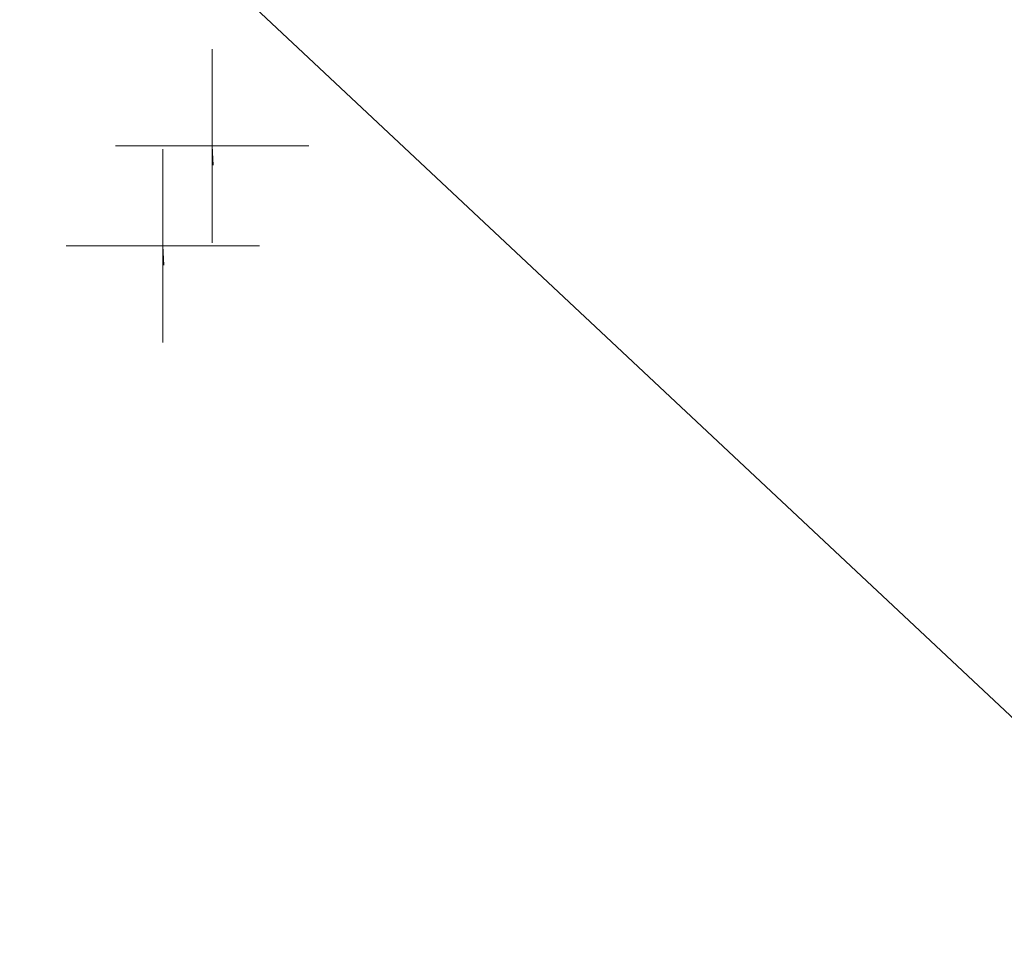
# Model space of a CAD drawing. Extents: x 413123 to 1465301, y 377724 to 504150.
# Tile 69 of 256: x 1463254.95 to 1463260.04, y 433275.88 to 433280.62. Entities that reach past the tile are written whole.
import ezdxf

# ---------------------------------------------------------------- set-up
doc = ezdxf.new("R2010")
doc.units = 0
doc.header["$MEASUREMENT"] = 0
doc.linetypes.add('DGN Style 1', pattern=[8.732639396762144, 0.01453018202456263, -8.71810921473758])
doc.linetypes.add('DGN Style 3', pattern=[20.34225483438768, 14.53018202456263, -5.812072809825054])
doc.layers.add('PV_X_Curb', color=120, linetype='DGN Style 1', lineweight=0)
doc.layers.add('PV_X_EOP', color=7, linetype='DGN Style 3', lineweight=0)
doc.layers.add('SV_Observation (Construction)', color=97, linetype='DGN Style 1', lineweight=0, transparency=0.9)
doc.layers.add('SV_X_Shot_Marker (Construction)', color=40, linetype='Continuous', lineweight=0, transparency=0.5)

# ---------------------------------------------------------------- blocks, each defined once
blk = doc.blocks.new('SVPT_2889')
at = {"layer": 'SV_X_Shot_Marker (Construction)', "transparency": 33554495}
for p, q in [((0, 0.02500000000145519), (0, -0.02499999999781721)), ((-0.02499999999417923, 3.637978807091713e-12), (0.02499999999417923, 3.637978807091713e-12))]:
    blk.add_line(p, q, dxfattribs=at)
blk.add_point((0, 3.637978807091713e-12), dxfattribs=at)
blk = doc.blocks.new('SVPT_2890')
at = {"layer": 'SV_X_Shot_Marker (Construction)', "transparency": 33554495}
for p, q in [((0, 0.02500000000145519), (0, -0.02499999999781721)), ((-0.02499999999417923, 0), (0.02499999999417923, 0))]:
    blk.add_line(p, q, dxfattribs=at)
blk.add_point((0, 0), dxfattribs=at)

msp = doc.modelspace()

# ---------------------------------------------------------------- linework, layer by layer
at = {"layer": 'PV_X_Curb'}
msp.add_polyline3d([(1463266.726884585, 433267.2752397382, 571.8978305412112), (1463267.344120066, 433268.6194861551, 572.440865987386), (1463266.753468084, 433272.5093469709, 572.5238508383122), (1463264.883701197, 433273.4681114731, 572.5452810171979), (1463261.678806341, 433274.8937065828, 572.5915646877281), (1463252.283989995, 433283.8324677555, 572.6124402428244), (1463251.094123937, 433289.7514442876, 572.6819381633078)], dxfattribs=at)
for points, knots in [([(1463034.114341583, 433358.5354235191, 570.967442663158), (1463034.382762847, 433357.8525596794, 570.9829174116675), (1463034.902669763, 433356.6746703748, 570.9791408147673), (1463036.322057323, 433354.5205973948, 570.6849760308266), (1463037.748960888, 433352.2020754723, 570.6878951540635), (1463040.018756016, 433349.1857511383, 570.9427811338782), (1463042.639031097, 433346.7780487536, 570.7955674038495), (1463044.970687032, 433345.5933757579, 570.8824061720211), (1463045.921303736, 433345.2188641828, 570.878208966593), (1463051.106075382, 433343.1762354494, 570.8553169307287), (1463056.290847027, 433341.1336067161, 570.8324248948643), (1463061.475618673, 433339.0909779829, 570.809532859), (1463062.018547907, 433338.9041474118, 570.7725412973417), (1463062.561477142, 433338.7173168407, 570.7355497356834), (1463063.104406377, 433338.5304862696, 570.6985581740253), (1463069.657625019, 433335.9461940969, 570.7210719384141), (1463076.21084366, 433333.3619019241, 570.7435857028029), (1463082.764062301, 433330.7776097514, 570.7660994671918), (1463087.246478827, 433329.0023655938, 570.8028168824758), (1463091.728895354, 433327.2271214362, 570.8395342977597), (1463096.211311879, 433325.4518772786, 570.8762517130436), (1463096.878442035, 433325.1897515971, 570.9638925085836), (1463097.545572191, 433324.9276259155, 571.0515333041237), (1463098.212702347, 433324.6655002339, 571.1391740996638), (1463104.831686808, 433322.094946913, 571.1640382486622), (1463111.45067127, 433319.524393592, 571.1889023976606), (1463118.069655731, 433316.953840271, 571.2137665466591), (1463125.957183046, 433313.9138789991, 571.1851535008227), (1463133.844710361, 433310.8739177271, 571.1565404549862), (1463141.732237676, 433307.8339564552, 571.1279274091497), (1463145.767175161, 433306.241790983, 571.1313455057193), (1463149.802112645, 433304.6496255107, 571.134763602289), (1463153.83705013, 433303.0574600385, 571.1381816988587), (1463154.355066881, 433302.8054079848, 571.0924572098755), (1463154.873083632, 433302.5533559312, 571.0467327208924), (1463155.391100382, 433302.3013038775, 571.0010082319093), (1463159.740180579, 433300.5574304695, 571.007755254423), (1463164.089260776, 433298.8135570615, 571.0145022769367), (1463168.438340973, 433297.0696836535, 571.0212492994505), (1463173.76020955, 433294.9893866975, 571.0517121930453), (1463179.082078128, 433292.9090897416, 571.0821750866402), (1463184.403946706, 433290.8287927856, 571.1126379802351), (1463184.927832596, 433290.6024130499, 571.183469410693), (1463185.451718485, 433290.3760333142, 571.254300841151), (1463185.975604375, 433290.1496535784, 571.3251322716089), (1463193.283059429, 433287.4009373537, 571.3274320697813), (1463200.590514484, 433284.6522211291, 571.3297318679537), (1463207.897969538, 433281.9035049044, 571.3320316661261), (1463214.611583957, 433279.3049910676, 571.3660593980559), (1463221.325198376, 433276.7064772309, 571.4000871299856), (1463228.038812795, 433274.1079633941, 571.4341148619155), (1463234.876881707, 433271.4003319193, 571.5030017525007), (1463241.714950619, 433268.6927004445, 571.5718886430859), (1463248.553019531, 433265.9850689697, 571.6407755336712), (1463252.53367608, 433264.4224603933, 571.6987979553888), (1463256.514332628, 433262.8598518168, 571.7568203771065), (1463260.494989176, 433261.2972432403, 571.8148427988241), (1463261.18962272, 433261.0748617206, 571.7422662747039), (1463261.884256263, 433260.8524802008, 571.6696897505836), (1463262.578889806, 433260.6300986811, 571.5971132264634), (1463267.974277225, 433258.4984942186, 571.5913249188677), (1463273.369664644, 433256.3668897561, 571.5855366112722), (1463278.765052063, 433254.2352852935, 571.5797483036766), (1463284.039124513, 433252.1341649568, 571.626583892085), (1463289.313196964, 433250.0330446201, 571.6734194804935), (1463294.587269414, 433247.9319242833, 571.7202550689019), (1463295.147837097, 433247.7325865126, 571.8045569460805), (1463295.70840478, 433247.533248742, 571.8888588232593), (1463296.268972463, 433247.3339109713, 571.9731607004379), (1463303.262539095, 433244.6091737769, 572.0038664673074), (1463310.256105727, 433241.8844365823, 572.034572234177), (1463317.249672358, 433239.1596993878, 572.0652780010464), (1463324.8255847, 433236.206749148, 572.1003223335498), (1463332.401497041, 433233.2537989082, 572.1353666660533), (1463339.977409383, 433230.3008486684, 572.1704109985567), (1463346.624217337, 433227.6724527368, 572.1699621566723), (1463353.271025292, 433225.044056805, 572.1695133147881), (1463359.917833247, 433222.4156608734, 572.1690644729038), (1463363.666535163, 433220.9685334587, 572.1740861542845), (1463367.415237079, 433219.521406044, 572.1791078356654), (1463371.163938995, 433218.0742786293, 572.1841295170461), (1463371.754596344, 433217.8301906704, 572.1047293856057), (1463372.345253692, 433217.5861027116, 572.0253292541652), (1463372.935911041, 433217.3420147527, 571.9459291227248), (1463380.338603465, 433214.4611246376, 571.9041823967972), (1463387.741295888, 433211.5802345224, 571.8624356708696), (1463395.143988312, 433208.6993444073, 571.8206889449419), (1463403.121855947, 433205.5721027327, 571.8539167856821), (1463411.099723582, 433202.4448610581, 571.8871446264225), (1463419.077591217, 433199.3176193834, 571.9203724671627), (1463419.407565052, 433199.1647159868, 571.9396248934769), (1463419.737538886, 433199.0118125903, 571.9588773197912), (1463420.067512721, 433198.8589091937, 571.9781297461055)], [0, 0, 0, 0, 0.004163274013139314, 0.007301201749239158, 0.0146979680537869, 0.01957460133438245, 0.02877745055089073, 0.03448275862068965, 0.03448275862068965, 0.03448275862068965, 0.06896551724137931, 0.06896551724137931, 0.06896551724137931, 0.1034482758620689, 0.1034482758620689, 0.1034482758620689, 0.1379310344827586, 0.1379310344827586, 0.1379310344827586, 0.1724137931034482, 0.1724137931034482, 0.1724137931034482, 0.2068965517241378, 0.2068965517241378, 0.2068965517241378, 0.2413793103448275, 0.2413793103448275, 0.2413793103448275, 0.2758620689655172, 0.2758620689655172, 0.2758620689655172, 0.3103448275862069, 0.3103448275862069, 0.3103448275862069, 0.3448275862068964, 0.3448275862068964, 0.3448275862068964, 0.3793103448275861, 0.3793103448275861, 0.3793103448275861, 0.4137931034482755, 0.4137931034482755, 0.4137931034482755, 0.4482758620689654, 0.4482758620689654, 0.4482758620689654, 0.4827586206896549, 0.4827586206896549, 0.4827586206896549, 0.5172413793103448, 0.5172413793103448, 0.5172413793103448, 0.5517241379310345, 0.5517241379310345, 0.5517241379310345, 0.5862068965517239, 0.5862068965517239, 0.5862068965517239, 0.6206896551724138, 0.6206896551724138, 0.6206896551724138, 0.6551724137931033, 0.6551724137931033, 0.6551724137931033, 0.6896551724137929, 0.6896551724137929, 0.6896551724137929, 0.7241379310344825, 0.7241379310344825, 0.7241379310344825, 0.7586206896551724, 0.7586206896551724, 0.7586206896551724, 0.7931034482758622, 0.7931034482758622, 0.7931034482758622, 0.8275862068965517, 0.8275862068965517, 0.8275862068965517, 0.8620689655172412, 0.8620689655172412, 0.8620689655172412, 0.8965517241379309, 0.8965517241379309, 0.8965517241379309, 0.9310344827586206, 0.9310344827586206, 0.9310344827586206, 0.9655172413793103, 0.9655172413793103, 0.9655172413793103, 1, 1, 1, 1]), ([(1463694.730807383, 433042.1012902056, 573.2000085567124), (1463688.122071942, 433044.6665198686, 573.2117681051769), (1463681.5133365, 433047.2317495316, 573.2235276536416), (1463674.904601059, 433049.7969791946, 573.2352872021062), (1463669.906627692, 433051.7384291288, 573.2422034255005), (1463664.908654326, 433053.679879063, 573.249119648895), (1463659.910680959, 433055.6213289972, 573.2560358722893), (1463659.31440991, 433055.8530469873, 573.3282538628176), (1463658.718138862, 433056.0847649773, 573.400471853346), (1463658.121867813, 433056.3164829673, 573.4726898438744), (1463656.811811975, 433056.8455353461, 573.4691755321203), (1463655.501756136, 433057.3745877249, 573.4656612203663), (1463654.191700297, 433057.9036401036, 573.4621469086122), (1463647.078403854, 433060.7016199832, 573.4311409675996), (1463639.965107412, 433063.4995998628, 573.4001350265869), (1463632.851810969, 433066.2975797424, 573.3691290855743), (1463626.603526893, 433068.7760307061, 573.3262890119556), (1463620.355242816, 433071.25448167, 573.2834489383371), (1463614.10695874, 433073.7329326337, 573.2406088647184), (1463606.821724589, 433076.5483492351, 573.1778320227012), (1463599.536490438, 433079.3637658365, 573.1150551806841), (1463592.251256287, 433082.1791824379, 573.052278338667), (1463585.048675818, 433085.0513616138, 572.9767093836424), (1463577.846095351, 433087.9235407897, 572.901140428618), (1463570.643514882, 433090.7957199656, 572.8255714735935), (1463568.520856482, 433091.6009161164, 572.8136526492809), (1463566.398198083, 433092.4061122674, 572.8017338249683), (1463564.275539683, 433093.2113084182, 572.7898150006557), (1463563.658286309, 433093.4932407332, 572.723361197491), (1463563.041032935, 433093.7751730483, 572.6569073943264), (1463562.423779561, 433094.0571053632, 572.5904535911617), (1463557.897842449, 433095.8076798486, 572.5495712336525), (1463553.371905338, 433097.5582543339, 572.5086888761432), (1463548.845968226, 433099.3088288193, 572.4678065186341), (1463541.746736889, 433102.0973839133, 572.4116307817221), (1463534.647505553, 433104.8859390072, 572.3554550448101), (1463527.548274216, 433107.6744941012, 572.2992793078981), (1463527.099574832, 433107.8541490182, 572.3819727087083), (1463526.650875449, 433108.0338039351, 572.4646661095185), (1463526.202176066, 433108.2134588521, 572.5473595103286), (1463518.442801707, 433111.2934591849, 572.5872886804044), (1463510.683427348, 433114.3734595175, 572.6272178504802), (1463502.924052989, 433117.4534598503, 572.6671470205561), (1463495.101662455, 433120.5759616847, 572.6180249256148), (1463487.279271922, 433123.6984635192, 572.5689028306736), (1463479.456881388, 433126.8209653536, 572.5197807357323), (1463474.540841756, 433128.7396558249, 572.5305568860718), (1463469.624802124, 433130.6583462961, 572.5413330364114), (1463464.708762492, 433132.5770367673, 572.5521091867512), (1463464.15178183, 433132.7738995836, 572.4839343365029), (1463463.594801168, 433132.9707623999, 572.4157594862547), (1463463.037820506, 433133.1676252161, 572.3475846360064), (1463455.395093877, 433136.1460172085, 572.2965798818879), (1463447.752367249, 433139.1244092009, 572.2455751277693), (1463440.10964062, 433142.1028011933, 572.1945703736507), (1463439.463345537, 433142.3911085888, 572.2249332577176), (1463438.817050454, 433142.6794159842, 572.2552961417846), (1463438.170755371, 433142.9677233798, 572.2856590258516), (1463431.589276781, 433145.5431962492, 572.3185177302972), (1463425.007798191, 433148.1186691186, 572.351376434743), (1463418.4263196, 433150.6941419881, 572.3842351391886), (1463413.565512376, 433152.6091060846, 572.3506952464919), (1463408.704705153, 433154.5240701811, 572.3171553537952), (1463403.843897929, 433156.4390342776, 572.2836154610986), (1463402.295983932, 433157.0721267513, 572.2966227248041), (1463400.748069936, 433157.7052192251, 572.3096299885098), (1463399.20015594, 433158.3383116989, 572.3226372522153), (1463398.571326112, 433158.6030358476, 572.2531442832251), (1463397.942496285, 433158.8677599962, 572.1836513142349), (1463397.313666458, 433159.1324841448, 572.1141583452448), (1463389.499427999, 433162.1494767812, 572.1431257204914), (1463381.68518954, 433165.1664694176, 572.172093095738), (1463373.87095108, 433168.1834620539, 572.2010604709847), (1463373.202610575, 433168.4242856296, 572.2485422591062), (1463372.53427007, 433168.6651092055, 572.2960240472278), (1463371.865929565, 433168.9059327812, 572.3435058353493), (1463366.852918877, 433170.8940812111, 572.309207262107), (1463361.839908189, 433172.882229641, 572.2749086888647), (1463356.826897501, 433174.8703780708, 572.2406101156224), (1463350.263613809, 433177.4130764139, 572.2105829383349), (1463343.700330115, 433179.955774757, 572.1805557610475), (1463337.137046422, 433182.4984731, 572.1505285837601), (1463332.732110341, 433184.1753668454, 572.1399057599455), (1463328.327174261, 433185.8522605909, 572.129282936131), (1463323.922238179, 433187.5291543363, 572.1186601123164), (1463323.550514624, 433187.6736224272, 572.0672464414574), (1463323.17879107, 433187.8180905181, 572.0158327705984), (1463322.807067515, 433187.9625586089, 571.9644190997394), (1463314.242457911, 433191.4677850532, 571.9189611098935), (1463305.677848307, 433194.9730114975, 571.8735031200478), (1463297.113238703, 433198.4782379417, 571.8280451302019), (1463296.447798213, 433198.6498683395, 571.8729159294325), (1463295.782357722, 433198.8214987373, 571.917786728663), (1463295.116917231, 433198.9931291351, 571.9626575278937), (1463288.43623397, 433201.6173953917, 571.9595616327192), (1463281.755550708, 433204.2416616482, 571.9564657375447), (1463275.074867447, 433206.8659279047, 571.9533698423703), (1463270.698621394, 433208.5836220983, 571.955071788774), (1463266.322375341, 433210.3013162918, 571.9567737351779), (1463261.946129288, 433212.0190104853, 571.9584756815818), (1463261.255964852, 433212.2907585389, 571.8814296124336), (1463260.565800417, 433212.5625065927, 571.8043835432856), (1463259.875635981, 433212.8342546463, 571.7273374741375), (1463253.221984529, 433215.4661261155, 571.684237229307), (1463246.568333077, 433218.0979975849, 571.6411369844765), (1463239.914681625, 433220.7298690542, 571.5980367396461), (1463232.697418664, 433223.5591135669, 571.584901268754), (1463225.480155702, 433226.3883580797, 571.5717657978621), (1463218.262892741, 433229.2176025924, 571.5586303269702), (1463212.689928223, 433231.3845503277, 571.501804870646), (1463207.116963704, 433233.5514980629, 571.4449794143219), (1463201.543999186, 433235.7184457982, 571.3881539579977), (1463197.702392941, 433237.2969398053, 571.3824755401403), (1463193.860786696, 433238.8754338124, 571.376797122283), (1463190.01918045, 433240.4539278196, 571.3711187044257), (1463189.420555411, 433240.6641899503, 571.4587546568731), (1463188.821930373, 433240.874452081, 571.5463906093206), (1463188.223305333, 433241.0847142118, 571.6340265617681), (1463185.054584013, 433242.3131517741, 571.6250500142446), (1463181.885862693, 433243.5415893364, 571.6160734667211), (1463178.717141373, 433244.7700268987, 571.6070969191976), (1463171.181422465, 433247.7347391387, 571.5342143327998), (1463163.645703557, 433250.6994513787, 571.4613317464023), (1463156.10998465, 433253.6641636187, 571.3884491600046), (1463148.761307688, 433256.5197229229, 571.322577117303), (1463141.412630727, 433259.3752822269, 571.2567050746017), (1463134.063953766, 433262.2308415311, 571.1908330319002), (1463126.984343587, 433264.9936274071, 571.2120531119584), (1463119.904733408, 433267.756413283, 571.2332731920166), (1463112.82512323, 433270.519199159, 571.2544932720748), (1463106.948373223, 433272.8554993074, 571.272380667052), (1463101.071623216, 433275.1917994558, 571.290268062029), (1463095.19487321, 433277.5280996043, 571.3081554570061), (1463087.382378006, 433280.5556578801, 571.2445784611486), (1463079.569882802, 433283.583216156, 571.1810014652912), (1463071.757387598, 433286.6107744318, 571.1174244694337), (1463067.011834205, 433288.4980060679, 571.0790224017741), (1463062.266280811, 433290.385237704, 571.0406203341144), (1463057.520727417, 433292.27246934, 571.0022182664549), (1463052.596696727, 433294.1302708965, 570.9741905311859), (1463047.672666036, 433295.988072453, 570.946162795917), (1463042.748635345, 433297.8458740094, 570.9181350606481), (1463040.996474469, 433298.028892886, 570.6600759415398), (1463037.884741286, 433298.0614564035, 570.3732611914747), (1463033.533792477, 433297.4811137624, 570.213053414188), (1463028.578927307, 433295.8351240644, 570.8846791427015), (1463025.750437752, 433293.3300609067, 570.5443428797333), (1463024.222435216, 433291.00068514, 570.5092220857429), (1463023.412434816, 433289.7658735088, 570.490604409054), (1463022.602434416, 433288.5310618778, 570.4719867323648), (1463021.792434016, 433287.2962502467, 570.4533690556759), (1463021.001432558, 433285.3732457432, 570.5012869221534), (1463020.2104311, 433283.4502412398, 570.549204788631), (1463019.419429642, 433281.5272367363, 570.5971226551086), (1463018.531487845, 433279.3825151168, 570.6481372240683), (1463017.643546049, 433277.2377934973, 570.6991517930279), (1463016.755604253, 433275.0930718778, 570.7501663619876), (1463014.741467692, 433270.0950215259, 570.9656913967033), (1463012.727331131, 433265.096971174, 571.181216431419), (1463010.71319457, 433260.0989208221, 571.3967414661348)], [0, 0, 0, 0, 0.01923076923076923, 0.01923076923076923, 0.01923076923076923, 0.03846153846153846, 0.03846153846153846, 0.03846153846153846, 0.05769230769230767, 0.05769230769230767, 0.05769230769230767, 0.07692307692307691, 0.07692307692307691, 0.07692307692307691, 0.09615384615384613, 0.09615384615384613, 0.09615384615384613, 0.1153846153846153, 0.1153846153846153, 0.1153846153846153, 0.1346153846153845, 0.1346153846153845, 0.1346153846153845, 0.1538461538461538, 0.1538461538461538, 0.1538461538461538, 0.1730769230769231, 0.1730769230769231, 0.1730769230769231, 0.1923076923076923, 0.1923076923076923, 0.1923076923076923, 0.2115384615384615, 0.2115384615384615, 0.2115384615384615, 0.2307692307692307, 0.2307692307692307, 0.2307692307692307, 0.25, 0.25, 0.25, 0.269230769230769, 0.269230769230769, 0.269230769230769, 0.2884615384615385, 0.2884615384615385, 0.2884615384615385, 0.3076923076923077, 0.3076923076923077, 0.3076923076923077, 0.3269230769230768, 0.3269230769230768, 0.3269230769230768, 0.3461538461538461, 0.3461538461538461, 0.3461538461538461, 0.3653846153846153, 0.3653846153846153, 0.3653846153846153, 0.3846153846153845, 0.3846153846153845, 0.3846153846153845, 0.4038461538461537, 0.4038461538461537, 0.4038461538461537, 0.423076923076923, 0.423076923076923, 0.423076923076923, 0.4423076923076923, 0.4423076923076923, 0.4423076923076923, 0.4615384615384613, 0.4615384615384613, 0.4615384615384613, 0.4807692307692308, 0.4807692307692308, 0.4807692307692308, 0.5, 0.5, 0.5, 0.5192307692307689, 0.5192307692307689, 0.5192307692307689, 0.538461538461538, 0.538461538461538, 0.538461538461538, 0.5576923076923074, 0.5576923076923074, 0.5576923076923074, 0.576923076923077, 0.576923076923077, 0.576923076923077, 0.5961538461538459, 0.5961538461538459, 0.5961538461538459, 0.6153846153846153, 0.6153846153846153, 0.6153846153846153, 0.6346153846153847, 0.6346153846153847, 0.6346153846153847, 0.6538461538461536, 0.6538461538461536, 0.6538461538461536, 0.673076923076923, 0.673076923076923, 0.673076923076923, 0.6923076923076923, 0.6923076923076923, 0.6923076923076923, 0.7115384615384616, 0.7115384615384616, 0.7115384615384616, 0.7307692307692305, 0.7307692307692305, 0.7307692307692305, 0.7499999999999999, 0.7499999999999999, 0.7499999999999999, 0.7692307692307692, 0.7692307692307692, 0.7692307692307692, 0.7884615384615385, 0.7884615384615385, 0.7884615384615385, 0.8076923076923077, 0.8076923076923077, 0.8076923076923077, 0.826923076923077, 0.826923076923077, 0.826923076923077, 0.846153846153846, 0.846153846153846, 0.846153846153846, 0.8653846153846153, 0.8653846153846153, 0.8653846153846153, 0.8846153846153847, 0.8846153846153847, 0.8846153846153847, 0.9038461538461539, 0.9038461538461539, 0.9038461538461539, 0.9087225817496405, 0.9125585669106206, 0.9159702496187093, 0.9230769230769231, 0.9230769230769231, 0.9230769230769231, 0.9423076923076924, 0.9423076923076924, 0.9423076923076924, 0.9615384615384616, 0.9615384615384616, 0.9615384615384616, 0.9807692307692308, 0.9807692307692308, 0.9807692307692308, 1, 1, 1, 1])]:
    msp.add_open_spline(points, degree=3, knots=knots, dxfattribs=at)
at = {"layer": 'PV_X_EOP'}
msp.add_polyline3d([(1463267.184739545, 433267.0946262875, 571.9456007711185), (1463267.947127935, 433268.3163482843, 571.9664801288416), (1463267.047722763, 433272.8551402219, 572.086925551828), (1463265.22897201, 433274.0529607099, 572.0477972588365), (1463261.780635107, 433275.4163905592, 572.1107537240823), (1463252.830632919, 433283.8038564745, 572.0475665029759), (1463251.647050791, 433289.8180976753, 572.1931575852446)], dxfattribs=at)
for points, knots in [([(1463033.539703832, 433358.668730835, 570.9312826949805), (1463033.78085339, 433357.7791180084, 570.9319642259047), (1463034.311810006, 433356.414696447, 570.9129230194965), (1463035.936664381, 433354.210215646, 570.7574772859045), (1463037.392149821, 433351.9520015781, 570.7191112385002), (1463039.598433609, 433348.7987445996, 570.7996873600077), (1463042.441302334, 433346.5539274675, 570.6747714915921), (1463044.712350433, 433345.0075174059, 570.6881225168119), (1463045.691659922, 433344.6760572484, 570.6008205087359), (1463046.330306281, 433344.4598990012, 570.5438874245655), (1463046.96895264, 433344.243740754, 570.486954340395), (1463047.607598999, 433344.0275825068, 570.4300212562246), (1463047.46569072, 433343.5095853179, 570.4737916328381), (1463047.32378244, 433342.9915881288, 570.5175620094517), (1463047.181874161, 433342.4735909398, 570.5613323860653), (1463047.962688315, 433342.1715041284, 570.5523071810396), (1463048.74350247, 433341.8694173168, 570.5432819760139), (1463049.524316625, 433341.5673305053, 570.5342567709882), (1463049.723445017, 433342.0454324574, 570.5031497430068), (1463049.92257341, 433342.5235344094, 570.4720427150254), (1463050.121701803, 433343.0016363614, 570.4409356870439), (1463054.363252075, 433341.3299102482, 570.4898514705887), (1463058.604802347, 433339.658184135, 570.5387672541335), (1463062.84635262, 433337.9864580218, 570.5876830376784), (1463069.380437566, 433335.4247592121, 570.6248076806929), (1463075.914522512, 433332.8630604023, 570.6619323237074), (1463082.448607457, 433330.3013615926, 570.699056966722), (1463087.637972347, 433328.22388055, 570.7205322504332), (1463092.827337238, 433326.1463995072, 570.7420075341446), (1463098.016702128, 433324.0689184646, 570.7634828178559), (1463104.657268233, 433321.5116641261, 570.769767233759), (1463111.297834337, 433318.9544097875, 570.7760516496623), (1463117.938400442, 433316.3971554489, 570.7823360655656), (1463125.924840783, 433313.2674390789, 570.73748834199), (1463133.911281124, 433310.1377227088, 570.6926406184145), (1463141.897721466, 433307.0080063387, 570.647792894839), (1463141.717745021, 433306.5125578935, 570.6799613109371), (1463141.537768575, 433306.0171094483, 570.7121297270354), (1463141.35779213, 433305.5216610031, 570.7442981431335), (1463142.229950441, 433305.2201381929, 570.7485050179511), (1463143.102108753, 433304.9186153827, 570.7527118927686), (1463143.974267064, 433304.6170925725, 570.7569187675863), (1463144.185348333, 433305.0788176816, 570.735481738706), (1463144.396429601, 433305.5405427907, 570.7140447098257), (1463144.607510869, 433306.0022678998, 570.6926076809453), (1463147.58473388, 433304.8543661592, 570.7341019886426), (1463150.56195689, 433303.7064644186, 570.7755962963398), (1463153.539179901, 433302.558562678, 570.817090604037), (1463158.44037952, 433300.5705139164, 570.826934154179), (1463163.341579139, 433298.5824651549, 570.8367777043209), (1463168.242778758, 433296.5944163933, 570.8466212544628), (1463174.091388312, 433294.2251577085, 570.8787504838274), (1463179.939997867, 433291.8558990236, 570.9108797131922), (1463185.788607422, 433289.4866403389, 570.9430089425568), (1463193.090936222, 433286.8080451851, 571.0096381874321), (1463200.393265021, 433284.1294500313, 571.0762674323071), (1463207.695593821, 433281.4508548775, 571.1428966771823), (1463214.34865388, 433278.828976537, 571.1804566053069), (1463221.001713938, 433276.2070981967, 571.2180165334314), (1463227.654773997, 433273.5852198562, 571.2555764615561), (1463234.593717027, 433270.8614597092, 571.311327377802), (1463241.532660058, 433268.1376995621, 571.3670782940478), (1463248.471603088, 433265.413939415, 571.4228292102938), (1463251.006317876, 433264.4249023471, 571.4376305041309), (1463253.541032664, 433263.4358652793, 571.452431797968), (1463256.075747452, 433262.4468282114, 571.4672330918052), (1463255.94008792, 433261.9072334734, 571.4705339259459), (1463255.804428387, 433261.3676387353, 571.4738347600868), (1463255.668768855, 433260.8280439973, 571.4771355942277), (1463256.445551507, 433260.5848901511, 571.4871075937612), (1463257.222334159, 433260.3417363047, 571.4970795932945), (1463257.999116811, 433260.0985824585, 571.507051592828), (1463258.226294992, 433260.5106164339, 571.4958264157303), (1463258.453473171, 433260.9226504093, 571.4846012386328), (1463258.680651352, 433261.3346843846, 571.4733760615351), (1463259.925804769, 433260.8493021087, 571.4829525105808), (1463261.170958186, 433260.3639198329, 571.4925289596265), (1463262.416111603, 433259.878537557, 571.5021054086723), (1463267.791649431, 433257.7869022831, 571.5241727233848), (1463273.167187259, 433255.6952670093, 571.5462400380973), (1463278.542725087, 433253.6036317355, 571.5683073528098), (1463284.352399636, 433251.3217999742, 571.5814787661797), (1463290.162074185, 433249.039968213, 571.5946501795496), (1463295.971748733, 433246.7581364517, 571.6078215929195), (1463302.949122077, 433244.0521724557, 571.6351321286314), (1463309.926495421, 433241.3462084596, 571.6624426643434), (1463316.903868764, 433238.6402444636, 571.6897532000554), (1463324.563747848, 433235.6405621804, 571.7285381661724), (1463332.223626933, 433232.6408798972, 571.7673231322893), (1463339.883506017, 433229.641197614, 571.8061080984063), (1463346.449952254, 433227.0690864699, 571.8205958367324), (1463353.01639849, 433224.4969753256, 571.8350835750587), (1463359.582844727, 433221.9248641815, 571.8495713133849), (1463363.961849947, 433220.2403229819, 571.8408310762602), (1463368.340855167, 433218.5557817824, 571.8320908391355), (1463372.719860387, 433216.8712405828, 571.8233506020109), (1463380.126525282, 433213.9587859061, 571.7905530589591), (1463387.533190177, 433211.0463312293, 571.7577555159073), (1463394.939855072, 433208.1338765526, 571.7249579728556), (1463402.425974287, 433205.1637758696, 571.7534560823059), (1463409.912093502, 433202.1936751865, 571.7819541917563), (1463417.398212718, 433199.2235745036, 571.8104523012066), (1463417.229394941, 433198.7682275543, 571.8194733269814), (1463417.060577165, 433198.3128806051, 571.8284943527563), (1463416.891759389, 433197.8575336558, 571.8375153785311), (1463417.692446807, 433197.4966240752, 571.8487103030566), (1463418.493134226, 433197.1357144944, 571.859905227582), (1463419.293821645, 433196.7748049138, 571.8711001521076), (1463419.475032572, 433197.247288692, 571.8477905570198), (1463419.6562435, 433197.7197724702, 571.8244809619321), (1463419.837454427, 433198.1922562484, 571.8011713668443), (1463419.83781155, 433198.2226624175, 571.7953862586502), (1463419.838168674, 433198.2530685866, 571.789601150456), (1463419.838525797, 433198.2834747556, 571.7838160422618)], [0, 0, 0, 0, 0.003968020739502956, 0.006425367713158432, 0.01199892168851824, 0.01581541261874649, 0.02326256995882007, 0.02777777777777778, 0.02777777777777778, 0.02777777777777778, 0.05555555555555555, 0.05555555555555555, 0.05555555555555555, 0.08333333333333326, 0.08333333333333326, 0.08333333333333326, 0.1111111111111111, 0.1111111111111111, 0.1111111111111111, 0.1388888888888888, 0.1388888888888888, 0.1388888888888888, 0.1666666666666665, 0.1666666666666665, 0.1666666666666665, 0.1944444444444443, 0.1944444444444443, 0.1944444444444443, 0.2222222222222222, 0.2222222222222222, 0.2222222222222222, 0.25, 0.25, 0.25, 0.2777777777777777, 0.2777777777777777, 0.2777777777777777, 0.3055555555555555, 0.3055555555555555, 0.3055555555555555, 0.333333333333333, 0.333333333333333, 0.333333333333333, 0.3611111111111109, 0.3611111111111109, 0.3611111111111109, 0.3888888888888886, 0.3888888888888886, 0.3888888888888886, 0.4166666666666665, 0.4166666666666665, 0.4166666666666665, 0.4444444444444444, 0.4444444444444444, 0.4444444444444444, 0.472222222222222, 0.472222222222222, 0.472222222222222, 0.5, 0.5, 0.5, 0.5277777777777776, 0.5277777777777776, 0.5277777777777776, 0.5555555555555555, 0.5555555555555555, 0.5555555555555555, 0.5833333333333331, 0.5833333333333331, 0.5833333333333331, 0.6111111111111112, 0.6111111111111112, 0.6111111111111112, 0.638888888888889, 0.638888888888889, 0.638888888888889, 0.6666666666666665, 0.6666666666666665, 0.6666666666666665, 0.6944444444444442, 0.6944444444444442, 0.6944444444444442, 0.722222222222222, 0.722222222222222, 0.722222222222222, 0.7499999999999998, 0.7499999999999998, 0.7499999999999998, 0.7777777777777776, 0.7777777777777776, 0.7777777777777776, 0.8055555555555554, 0.8055555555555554, 0.8055555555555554, 0.8333333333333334, 0.8333333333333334, 0.8333333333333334, 0.861111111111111, 0.861111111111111, 0.861111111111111, 0.8888888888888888, 0.8888888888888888, 0.8888888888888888, 0.9166666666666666, 0.9166666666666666, 0.9166666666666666, 0.9444444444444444, 0.9444444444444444, 0.9444444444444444, 0.9722222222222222, 0.9722222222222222, 0.9722222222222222, 1, 1, 1, 1]), ([(1463695.37345491, 433042.3269481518, 573.2056029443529), (1463695.118355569, 433042.4173281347, 573.1929567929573), (1463694.863256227, 433042.5077081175, 573.1803106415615), (1463694.608156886, 433042.5980881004, 573.1676644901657), (1463688.127196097, 433045.133574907, 573.1638691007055), (1463681.646235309, 433047.6690617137, 573.1600737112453), (1463675.165274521, 433050.2045485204, 573.1562783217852), (1463668.255959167, 433052.9440202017, 573.1540820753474), (1463661.346643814, 433055.6834918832, 573.1518858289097), (1463654.437328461, 433058.4229635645, 573.149689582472), (1463647.338400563, 433061.2071824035, 573.1301154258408), (1463640.239472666, 433063.9914012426, 573.1105412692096), (1463633.140544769, 433066.7756200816, 573.0909671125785), (1463626.823799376, 433069.2202639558, 573.0453158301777), (1463620.507053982, 433071.6649078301, 572.999664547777), (1463614.190308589, 433074.1095517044, 572.9540132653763), (1463606.930945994, 433076.9629614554, 572.8967218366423), (1463599.671583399, 433079.8163712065, 572.8394304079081), (1463592.412220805, 433082.6697809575, 572.7821389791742), (1463585.208613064, 433085.5359198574, 572.7224006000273), (1463578.005005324, 433088.4020587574, 572.6626622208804), (1463570.801397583, 433091.2681976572, 572.6029238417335), (1463563.539543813, 433094.1288766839, 572.5195568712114), (1463556.277690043, 433096.9895557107, 572.4361899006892), (1463549.015836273, 433099.8502347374, 572.3528229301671), (1463541.464235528, 433102.896740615, 572.3143753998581), (1463533.912634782, 433105.9432464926, 572.2759278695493), (1463526.361034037, 433108.9897523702, 572.2374803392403), (1463524.510466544, 433109.6486739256, 572.222419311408), (1463522.659899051, 433110.307595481, 572.2073582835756), (1463520.809331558, 433110.9665170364, 572.1922972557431), (1463520.996148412, 433111.478044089, 572.2051758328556), (1463521.182965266, 433111.9895711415, 572.2180544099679), (1463521.36978212, 433112.5010981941, 572.2309329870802), (1463520.520611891, 433112.8412018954, 572.2365752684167), (1463519.671441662, 433113.1813055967, 572.2422175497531), (1463518.822271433, 433113.5214092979, 572.2478598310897), (1463518.644435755, 433113.0349413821, 572.2388127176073), (1463518.466600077, 433112.5484734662, 572.229765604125), (1463518.288764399, 433112.0620055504, 572.2207184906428), (1463514.835464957, 433113.4033588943, 572.2367800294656), (1463511.382165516, 433114.7447122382, 572.2528415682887), (1463507.928866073, 433116.0860655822, 572.2689031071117), (1463493.594865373, 433121.7420238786, 572.2482959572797), (1463479.260864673, 433127.3979821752, 572.2276888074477), (1463464.926863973, 433133.0539404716, 572.2070816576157), (1463449.455525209, 433139.0728186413, 572.1640707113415), (1463433.984186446, 433145.0916968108, 572.1210597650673), (1463418.512847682, 433151.1105749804, 572.0780488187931), (1463413.328996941, 433153.1553309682, 572.0135393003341), (1463408.145146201, 433155.200086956, 571.9490297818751), (1463402.961295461, 433157.2448429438, 571.8845202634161), (1463403.132465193, 433157.7716799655, 571.9190447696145), (1463403.303634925, 433158.2985169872, 571.953569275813), (1463403.474804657, 433158.825354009, 571.9880937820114), (1463402.600267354, 433159.1613721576, 571.9863420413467), (1463401.725730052, 433159.4973903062, 571.984590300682), (1463400.851192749, 433159.8334084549, 571.9828385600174), (1463400.653049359, 433159.3552482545, 571.9439093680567), (1463400.454905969, 433158.8770880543, 571.9049801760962), (1463400.256762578, 433158.3989278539, 571.8660509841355), (1463399.322085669, 433158.774478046, 571.9116587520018), (1463398.387408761, 433159.150028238, 571.9572665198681), (1463397.452731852, 433159.5255784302, 572.0028742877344), (1463389.04126259, 433162.8168634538, 571.9920574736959), (1463380.629793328, 433166.1081484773, 571.9812406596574), (1463372.218324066, 433169.3994335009, 571.9704238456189), (1463367.156032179, 433171.3851717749, 571.9528553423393), (1463362.093740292, 433173.370910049, 571.9352868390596), (1463357.031448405, 433175.3566483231, 571.91771833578), (1463350.485608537, 433177.9162151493, 571.9032139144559), (1463343.93976867, 433180.4757819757, 571.8887094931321), (1463337.393928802, 433183.0353488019, 571.8742050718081), (1463332.955818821, 433184.7683232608, 571.8612483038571), (1463328.517708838, 433186.5012977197, 571.8482915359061), (1463324.079598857, 433188.2342721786, 571.835334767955), (1463307.834725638, 433194.592922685, 571.7755947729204), (1463291.58985242, 433200.9515731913, 571.7158547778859), (1463275.344979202, 433207.3102236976, 571.6561147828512), (1463270.255842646, 433209.3105723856, 571.6395679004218), (1463265.16670609, 433211.3109210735, 571.6230210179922), (1463260.077569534, 433213.3112697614, 571.6064741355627), (1463253.452444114, 433215.9179517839, 571.5595870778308), (1463246.827318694, 433218.5246338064, 571.5127000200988), (1463240.202193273, 433221.1313158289, 571.4658129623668), (1463232.962477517, 433223.9732301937, 571.4532933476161), (1463225.722761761, 433226.8151445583, 571.4407737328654), (1463218.483046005, 433229.6570589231, 571.4282541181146), (1463212.90690448, 433231.8646312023, 571.4088467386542), (1463207.330762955, 433234.0722034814, 571.3894393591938), (1463201.754621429, 433236.2797757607, 571.3700319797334), (1463194.142429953, 433239.2572758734, 571.3409586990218), (1463186.530238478, 433242.2347759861, 571.3118854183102), (1463178.918047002, 433245.2122760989, 571.2828121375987), (1463169.428496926, 433248.9128530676, 571.1919051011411), (1463159.93894685, 433252.6134300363, 571.1009980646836), (1463150.449396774, 433256.314007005, 571.0100910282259), (1463145.077359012, 433258.4557943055, 570.9673048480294), (1463139.70532125, 433260.5975816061, 570.9245186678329), (1463134.333283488, 433262.7393689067, 570.8817324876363), (1463132.297653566, 433263.5246301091, 570.8037126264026), (1463130.262023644, 433264.3098913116, 570.7256927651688), (1463128.226393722, 433265.0951525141, 570.6476729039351), (1463128.413443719, 433265.4813551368, 570.6980714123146), (1463128.600493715, 433265.8675577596, 570.748469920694), (1463128.787543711, 433266.2537603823, 570.7988684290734), (1463127.919822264, 433266.676285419, 570.7925938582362), (1463127.052100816, 433267.0988104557, 570.786319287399), (1463126.184379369, 433267.5213354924, 570.7800447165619), (1463126.004706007, 433267.0870623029, 570.7088488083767), (1463125.825032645, 433266.6527891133, 570.6376529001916), (1463125.645359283, 433266.2185159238, 570.5664569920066), (1463121.458270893, 433267.8591123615, 570.6667666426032), (1463117.271182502, 433269.4997087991, 570.7670762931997), (1463113.084094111, 433271.1403052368, 570.8673859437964), (1463107.189564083, 433273.4271367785, 570.8747985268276), (1463101.295034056, 433275.7139683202, 570.8822111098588), (1463095.400504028, 433278.0007998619, 570.88962369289), (1463087.576983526, 433281.0591137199, 570.8606773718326), (1463079.753463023, 433284.117427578, 570.8317310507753), (1463071.92994252, 433287.175741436, 570.8027847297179), (1463067.216062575, 433289.0371870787, 570.7609532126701), (1463062.502182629, 433290.8986327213, 570.7191216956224), (1463057.788302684, 433292.7600783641, 570.6772901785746), (1463055.438489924, 433293.6549933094, 570.597871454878), (1463053.088677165, 433294.5499082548, 570.5184527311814), (1463050.738864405, 433295.4448232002, 570.4390340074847), (1463050.919405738, 433295.974786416, 570.493206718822), (1463051.099947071, 433296.5047496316, 570.547379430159), (1463051.280488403, 433297.0347128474, 570.6015521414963), (1463050.479713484, 433297.3478403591, 570.5996470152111), (1463049.678938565, 433297.660967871, 570.5977418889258), (1463048.878163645, 433297.9740953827, 570.5958367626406), (1463048.616684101, 433297.4827268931, 570.554312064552), (1463048.355204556, 433296.9913584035, 570.5127873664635), (1463048.093725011, 433296.499989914, 570.471262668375), (1463046.16244202, 433297.1796919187, 570.4532430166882), (1463044.231159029, 433297.8593939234, 570.4352233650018), (1463042.299876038, 433298.5390959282, 570.4172037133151), (1463040.683227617, 433298.6270722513, 570.3881765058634), (1463037.665619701, 433298.5647521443, 570.3323767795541), (1463033.387011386, 433297.9238663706, 570.2772123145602), (1463028.240821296, 433296.3164198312, 570.1397972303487), (1463025.314393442, 433293.7317706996, 570.0019896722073), (1463023.773730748, 433291.3674614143, 569.9858104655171), (1463022.862373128, 433289.9688870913, 569.9762398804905), (1463021.951015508, 433288.5703127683, 569.966669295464), (1463021.039657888, 433287.1717384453, 569.9570987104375)], [0, 0, 0, 0, 0.02083333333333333, 0.02083333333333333, 0.02083333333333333, 0.04166666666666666, 0.04166666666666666, 0.04166666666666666, 0.06249999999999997, 0.06249999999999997, 0.06249999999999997, 0.08333333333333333, 0.08333333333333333, 0.08333333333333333, 0.1041666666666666, 0.1041666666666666, 0.1041666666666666, 0.1249999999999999, 0.1249999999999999, 0.1249999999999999, 0.1458333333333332, 0.1458333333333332, 0.1458333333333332, 0.1666666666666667, 0.1666666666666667, 0.1666666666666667, 0.1875, 0.1875, 0.1875, 0.2083333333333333, 0.2083333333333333, 0.2083333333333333, 0.2291666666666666, 0.2291666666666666, 0.2291666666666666, 0.2499999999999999, 0.2499999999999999, 0.2499999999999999, 0.2708333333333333, 0.2708333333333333, 0.2708333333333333, 0.2916666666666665, 0.2916666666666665, 0.2916666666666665, 0.3125, 0.3125, 0.3125, 0.3333333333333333, 0.3333333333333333, 0.3333333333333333, 0.3541666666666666, 0.3541666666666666, 0.3541666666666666, 0.375, 0.375, 0.375, 0.3958333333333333, 0.3958333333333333, 0.3958333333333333, 0.4166666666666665, 0.4166666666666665, 0.4166666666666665, 0.4374999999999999, 0.4374999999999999, 0.4374999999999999, 0.4583333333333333, 0.4583333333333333, 0.4583333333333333, 0.4791666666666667, 0.4791666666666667, 0.4791666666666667, 0.4999999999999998, 0.4999999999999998, 0.4999999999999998, 0.5208333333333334, 0.5208333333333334, 0.5208333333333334, 0.5416666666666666, 0.5416666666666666, 0.5416666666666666, 0.5624999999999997, 0.5624999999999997, 0.5624999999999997, 0.5833333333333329, 0.5833333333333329, 0.5833333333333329, 0.6041666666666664, 0.6041666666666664, 0.6041666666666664, 0.625, 0.625, 0.625, 0.6458333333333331, 0.6458333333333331, 0.6458333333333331, 0.6666666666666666, 0.6666666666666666, 0.6666666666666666, 0.6875, 0.6875, 0.6875, 0.7083333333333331, 0.7083333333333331, 0.7083333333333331, 0.7291666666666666, 0.7291666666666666, 0.7291666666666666, 0.75, 0.75, 0.75, 0.7708333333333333, 0.7708333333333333, 0.7708333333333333, 0.7916666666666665, 0.7916666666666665, 0.7916666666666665, 0.8125, 0.8125, 0.8125, 0.8333333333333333, 0.8333333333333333, 0.8333333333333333, 0.8541666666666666, 0.8541666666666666, 0.8541666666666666, 0.875, 0.875, 0.875, 0.8958333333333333, 0.8958333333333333, 0.8958333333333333, 0.9166666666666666, 0.9166666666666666, 0.9166666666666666, 0.9375, 0.9375, 0.9375, 0.9583333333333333, 0.9583333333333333, 0.9583333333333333, 0.9631710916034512, 0.9674286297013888, 0.9713421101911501, 0.9791666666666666, 0.9791666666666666, 0.9791666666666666, 1, 1, 1, 1])]:
    msp.add_open_spline(points, degree=3, knots=knots, dxfattribs=at)
at = {"layer": 'SV_Observation (Construction)', "transparency": 33554434}
for p in [(1463255.942406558, 433279.9642825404, 572.1459927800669), (1463255.687501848, 433279.4480802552, 572.6396256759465)]:
    msp.add_line(p, (1463260.25624, 433205.5898700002, 572.09), dxfattribs=at)

# ---------------------------------------------------------------- block references
at = {"layer": 'SV_X_Shot_Marker (Construction)', "transparency": 33554495, "xscale": 20, "yscale": 20, "zscale": 20}
for name, p in [('SVPT_2889', (1463255.94240656, 433279.9642825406, 572.145992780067)), ('SVPT_2890', (1463255.687501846, 433279.4480802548, 572.6396256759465))]:
    msp.add_blockref(name, p, dxfattribs=at)

doc.saveas('drawing.dxf')
